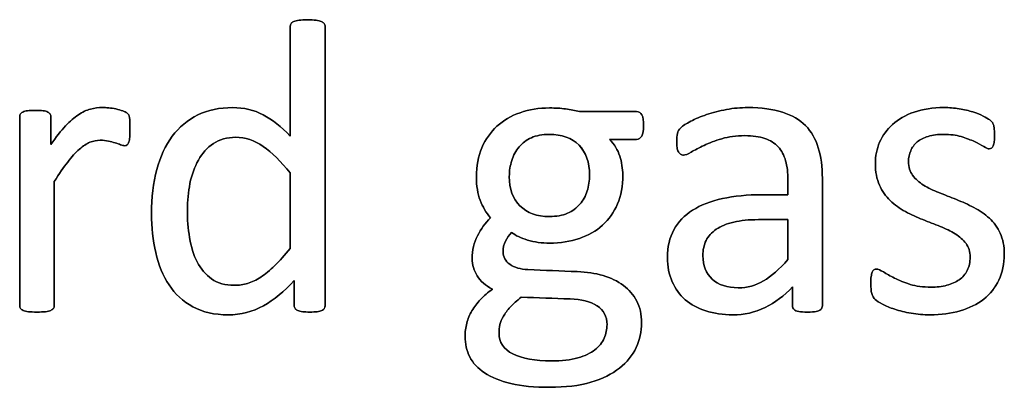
# Model space of a CAD drawing. Header units: inches. Extents: x 0 to 20790, y -12 to 14700.
# Tile 120 of 142: x 12457 to 12818, y 12873 to 13008. Entities that reach past the tile are written whole.
import ezdxf

# ---------------------------------------------------------------- set-up
doc = ezdxf.new("R2010")
doc.units = ezdxf.units.IN
doc.layers.add('1', color=7, linetype='Continuous', true_color=0xffffff)
doc.layers.add('254', color=7, linetype='Continuous', true_color=0xffffff)

msp = doc.modelspace()

# ---------------------------------------------------------------- linework, layer by layer
at = {"layer": '1', "color": 2, "linetype": 'Continuous', "lineweight": 25}
for points, knots in [([(12568.383, 12901.999), (12568.573, 12902.306), (12568.659, 12902.653), (12568.659, 12937.236), (12568.659, 12971.387), (12568.659, 13005.913), (12568.544, 13006.259), (12568.313, 13006.576), (12568.082, 13006.923), (12567.736, 13007.182), (12566.813, 13007.529), (12566.178, 13007.702), (12564.533, 13007.929), (12563.466, 13008.019), (12560.956, 13008.019), (12559.946, 13007.932), (12558.36, 13007.697), (12557.696, 13007.529), (12557.205, 13007.355), (12556.686, 13007.182), (12556.34, 13006.923), (12556.167, 13006.576), (12555.965, 13006.259), (12555.878, 13005.913), (12555.878, 12992.131), (12555.878, 12978.725), (12555.878, 12965.318), (12552.589, 12968.752), (12549.271, 12971.348), (12542.543, 12974.887), (12538.855, 12975.763), (12529.94, 12975.763), (12525.641, 12974.868), (12518.198, 12971.233), (12515.082, 12968.608), (12510.062, 12961.856), (12508.157, 12957.759), (12505.616, 12948.173), (12504.955, 12942.785), (12504.955, 12931.822), (12505.474, 12927.032), (12507.501, 12917.939), (12509.138, 12914.02), (12513.617, 12907.302), (12516.524, 12904.615), (12523.714, 12900.672), (12528.036, 12899.681), (12537.788, 12899.681), (12542.087, 12900.777), (12549.922, 12905.213), (12553.714, 12908.279), (12557.349, 12912.231), (12557.349, 12909.183), (12557.349, 12906.134), (12557.349, 12902.653), (12557.436, 12902.306), (12557.667, 12901.989), (12557.869, 12901.7), (12558.186, 12901.441), (12559.109, 12901.095), (12559.715, 12900.95), (12560.437, 12900.835), (12561.129, 12900.748), (12562.052, 12900.691), (12564.13, 12900.691), (12565.024, 12900.748), (12565.745, 12900.835), (12566.438, 12900.95), (12567.015, 12901.095), (12567.476, 12901.268), (12567.909, 12901.441), (12568.198, 12901.7), (12568.383, 12901.999)], [0, 0, 0, 0, 0.003963, 0.003963, 0.3166858, 0.3166858, 0.3201204, 0.3201204, 0.3201204, 0.3241569, 0.3241569, 0.3281934, 0.3281934, 0.3320933, 0.3320933, 0.3359046, 0.3359046, 0.3398541, 0.3398541, 0.3398541, 0.3437515, 0.3437515, 0.3437515, 0.3469479, 0.3469479, 0.4611976, 0.4611976, 0.4611976, 0.4980481, 0.4980481, 0.5352785, 0.5352785, 0.5802209, 0.5802209, 0.6251633, 0.6251633, 0.6701058, 0.6701058, 0.715116, 0.715116, 0.7531343, 0.7531343, 0.7914351, 0.7914351, 0.8293583, 0.8293583, 0.8676457, 0.8676457, 0.9028876, 0.9028876, 0.9380188, 0.9380188, 0.9380188, 0.9648678, 0.9648678, 0.9686792, 0.9686792, 0.9686792, 0.97231, 0.97231, 0.9759409, 0.9759409, 0.9759409, 0.9838227, 0.9838227, 0.9912785, 0.9912785, 0.9912785, 0.9965158, 0.9965158, 0.9965158, 1, 1, 1, 1]), ([(12496.962, 12964.915), (12497.021, 12965.694), (12497.049, 12966.646), (12497.049, 12968.954), (12497.021, 12969.877), (12496.963, 12971.262), (12496.934, 12971.81), (12496.761, 12972.503), (12496.674, 12972.82), (12496.588, 12973.051), (12496.472, 12973.282), (12496.27, 12973.512), (12495.953, 12973.772), (12495.665, 12974.032), (12495.116, 12974.291), (12494.395, 12974.551), (12493.645, 12974.811), (12492.808, 12975.042), (12490.962, 12975.445), (12490.067, 12975.59), (12489.231, 12975.647), (12488.394, 12975.734), (12487.615, 12975.763), (12485.48, 12975.763), (12484.008, 12975.59), (12482.537, 12975.186), (12481.066, 12974.811), (12479.594, 12974.118), (12478.123, 12973.108), (12476.622, 12972.127), (12475.036, 12970.743), (12471.718, 12967.251), (12469.929, 12965.001), (12468.025, 12962.231), (12468.025, 12965.588), (12468.025, 12968.944), (12468.025, 12972.733), (12467.938, 12973.08), (12467.765, 12973.339), (12467.592, 12973.628), (12467.303, 12973.887), (12466.871, 12974.118), (12466.467, 12974.349), (12465.89, 12974.493), (12464.418, 12974.663), (12463.466, 12974.695), (12461.158, 12974.695), (12460.206, 12974.666), (12458.763, 12974.493), (12458.186, 12974.349), (12457.263, 12973.887), (12456.946, 12973.628), (12456.801, 12973.339), (12456.657, 12973.08), (12456.57, 12972.733), (12456.57, 12949.229), (12456.57, 12926.157), (12456.57, 12902.653), (12456.657, 12902.306), (12456.83, 12902.047), (12457.032, 12901.758), (12457.349, 12901.499), (12458.33, 12901.095), (12458.994, 12900.95), (12459.802, 12900.835), (12460.61, 12900.748), (12461.648, 12900.691), (12464.158, 12900.691), (12465.226, 12900.748), (12466.034, 12900.835), (12466.842, 12900.95), (12467.505, 12901.095), (12468.428, 12901.499), (12468.746, 12901.758), (12468.948, 12902.047), (12469.15, 12902.306), (12469.265, 12902.653), (12469.265, 12918.261), (12469.265, 12933.437), (12469.265, 12948.613), (12471.054, 12951.441), (12472.699, 12953.836), (12474.199, 12955.769), (12475.67, 12957.73), (12477.113, 12959.288), (12479.825, 12961.654), (12481.123, 12962.491), (12483.571, 12963.54), (12484.845, 12963.76), (12487.182, 12963.76), (12488.192, 12963.674), (12490.038, 12963.27), (12490.875, 12963.039), (12491.625, 12962.808), (12492.347, 12962.578), (12493.01, 12962.347), (12493.616, 12962.116), (12494.193, 12961.885), (12494.712, 12961.77), (12495.52, 12961.77), (12495.838, 12961.885), (12496.299, 12962.347), (12496.501, 12962.693), (12496.645, 12963.126), (12496.819, 12963.559), (12496.905, 12964.164), (12496.962, 12964.915)], [0, 0, 0, 0, 0.0096538, 0.0096538, 0.0198027, 0.0198027, 0.0299516, 0.0299516, 0.0401005, 0.0401005, 0.0401005, 0.044842, 0.044842, 0.044842, 0.0534194, 0.0534194, 0.0534194, 0.0661837, 0.0661837, 0.0789479, 0.0789479, 0.0789479, 0.0900774, 0.0900774, 0.1147557, 0.1147557, 0.1147557, 0.1392825, 0.1392825, 0.1392825, 0.1706536, 0.1706536, 0.2025606, 0.2025606, 0.2025606, 0.2502413, 0.2502413, 0.2563893, 0.2563893, 0.2563893, 0.262097, 0.262097, 0.262097, 0.2706682, 0.2706682, 0.2789141, 0.2789141, 0.2875829, 0.2875829, 0.2962517, 0.2962517, 0.3049205, 0.3049205, 0.3049205, 0.3099145, 0.3099145, 0.5761504, 0.5761504, 0.5811444, 0.5811444, 0.5811444, 0.5865531, 0.5865531, 0.5919618, 0.5919618, 0.5919618, 0.6050048, 0.6050048, 0.6183512, 0.6183512, 0.6183512, 0.6267587, 0.6267587, 0.6351662, 0.6351662, 0.6351662, 0.6398573, 0.6398573, 0.804358, 0.804358, 0.804358, 0.8399579, 0.8399579, 0.8399579, 0.8660139, 0.8660139, 0.8920699, 0.8920699, 0.918651, 0.918651, 0.9410033, 0.9410033, 0.9633556, 0.9633556, 0.9633556, 0.9723555, 0.9723555, 0.9723555, 0.978966, 0.978966, 0.9855765, 0.9855765, 0.9921871, 0.9921871, 0.9921871, 1, 1, 1, 1]), ([(12684.868, 12965.265), (12685.364, 12966.069), (12685.595, 12967.367), (12685.595, 12970.916), (12685.393, 12972.185), (12684.961, 12973.051), (12684.499, 12973.887), (12683.864, 12974.32), (12676.016, 12974.32), (12669.034, 12974.32), (12662.052, 12974.32), (12660.465, 12974.724), (12658.763, 12975.042), (12655.128, 12975.503), (12653.166, 12975.619), (12647.165, 12975.619), (12643.558, 12975.042), (12636.948, 12972.742), (12634.095, 12971.089), (12629.405, 12966.747), (12627.546, 12964.136), (12626.218, 12960.991), (12624.862, 12957.875), (12624.199, 12954.326), (12624.199, 12946.998), (12624.66, 12944.112), (12626.497, 12939.348), (12627.776, 12937.217), (12629.363, 12935.313), (12627.459, 12933.351), (12625.872, 12931.158), (12624.603, 12928.677), (12623.304, 12926.224), (12622.67, 12923.426), (12622.67, 12918.059), (12623.276, 12915.953), (12625.678, 12912.063), (12627.546, 12910.443), (12630.056, 12909.144), (12628.411, 12907.875), (12626.969, 12906.576), (12625.699, 12905.278), (12624.458, 12903.951), (12623.391, 12902.595), (12621.718, 12899.71), (12621.083, 12898.209), (12620.679, 12896.623), (12620.246, 12895.007), (12620.044, 12893.391), (12620.044, 12889.006), (12620.621, 12886.553), (12622.883, 12881.972), (12624.689, 12880.033), (12629.71, 12876.744), (12632.941, 12875.445), (12640.789, 12873.541), (12645.549, 12873.08), (12656.917, 12873.08), (12661.966, 12873.685), (12670.475, 12876.232), (12673.968, 12877.927), (12679.436, 12882.301), (12681.498, 12884.822), (12684.164, 12890.559), (12684.845, 12893.593), (12684.845, 12899.796), (12684.239, 12902.451), (12681.873, 12907.009), (12680.229, 12908.942), (12676.056, 12912.072), (12673.535, 12913.27), (12667.796, 12914.951), (12664.649, 12915.434), (12655.184, 12915.752), (12649.156, 12916.049), (12640.356, 12916.414), (12638.134, 12917.05), (12634.826, 12919.429), (12633.98, 12920.887), (12633.98, 12924.234), (12634.268, 12925.59), (12634.874, 12926.773), (12635.451, 12927.956), (12636.201, 12928.994), (12637.124, 12929.917), (12638.509, 12928.792), (12640.471, 12927.869), (12645.549, 12926.369), (12648.232, 12925.994), (12655.07, 12925.994), (12658.705, 12926.571), (12665.258, 12928.812), (12668.111, 12930.437), (12672.859, 12934.721), (12674.689, 12937.303), (12677.271, 12943.443), (12677.921, 12946.998), (12677.921, 12953.403), (12677.546, 12955.74), (12676.103, 12960.183), (12674.862, 12962.231), (12673.074, 12964.078), (12676.382, 12964.078), (12679.69, 12964.078), (12683.749, 12964.078), (12684.383, 12964.482), (12684.868, 12965.265)], [0, 0, 0, 0, 0.0121239, 0.0121239, 0.0240522, 0.0240522, 0.0240522, 0.0314841, 0.0314841, 0.0914348, 0.0914348, 0.0914348, 0.1065725, 0.1065725, 0.1217101, 0.1217101, 0.1497044, 0.1497044, 0.1774817, 0.1774817, 0.205444, 0.205444, 0.205444, 0.2359314, 0.2359314, 0.2623837, 0.2623837, 0.2885587, 0.2885587, 0.2885587, 0.3121371, 0.3121371, 0.3121371, 0.3370868, 0.3370868, 0.355106, 0.355106, 0.372815, 0.372815, 0.372815, 0.3893631, 0.3893631, 0.3893631, 0.404121, 0.404121, 0.418879, 0.418879, 0.418879, 0.4330679, 0.4330679, 0.4554334, 0.4554334, 0.4780269, 0.4780269, 0.5006203, 0.5006203, 0.5232138, 0.5232138, 0.546506, 0.546506, 0.5699436, 0.5699436, 0.5932615, 0.5932615, 0.6167731, 0.6167731, 0.6392161, 0.6392161, 0.6616591, 0.6616591, 0.6843021, 0.6843021, 0.7071558, 0.7071558, 0.7473056, 0.7473056, 0.7657478, 0.7657478, 0.7844038, 0.7844038, 0.8000986, 0.8000986, 0.8000986, 0.8102039, 0.8102039, 0.8102039, 0.8272615, 0.8272615, 0.8443191, 0.8443191, 0.8685131, 0.8685131, 0.8925172, 0.8925172, 0.916683, 0.916683, 0.9405765, 0.9405765, 0.9548439, 0.9548439, 0.9691112, 0.9691112, 0.9691112, 0.9942907, 0.9942907, 1, 1, 1, 1]), ([(12750.564, 12901.621), (12750.973, 12901.931), (12751.175, 12902.393), (12751.175, 12918.569), (12751.175, 12934.139), (12751.175, 12954.009), (12750.685, 12957.759), (12748.723, 12964.222), (12747.165, 12966.934), (12745.03, 12969.127), (12742.866, 12971.291), (12740.038, 12972.964), (12733.056, 12975.215), (12728.844, 12975.763), (12721.198, 12975.763), (12718.544, 12975.532), (12713.323, 12974.546), (12710.898, 12973.945), (12706.513, 12972.445), (12704.551, 12971.637), (12701.169, 12969.86), (12699.963, 12969.069), (12699.271, 12968.377), (12698.579, 12967.713), (12698.146, 12967.021), (12697.8, 12965.52), (12697.713, 12964.511), (12697.713, 12962.462), (12697.742, 12961.77), (12697.968, 12960.471), (12698.117, 12959.952), (12698.579, 12959.144), (12698.867, 12958.827), (12699.156, 12958.625), (12699.473, 12958.423), (12699.819, 12958.308), (12700.858, 12958.308), (12701.781, 12958.683), (12704.32, 12960.183), (12705.878, 12960.991), (12709.629, 12962.78), (12711.793, 12963.616), (12716.79, 12965.069), (12719.583, 12965.463), (12725.641, 12965.463), (12728.094, 12965.117), (12732.101, 12963.723), (12733.72, 12962.722), (12736.231, 12959.982), (12737.153, 12958.279), (12737.701, 12956.23), (12738.278, 12954.182), (12738.567, 12951.816), (12738.567, 12947.363), (12738.567, 12945.565), (12738.567, 12943.766), (12735.384, 12943.766), (12732.2, 12943.766), (12723.622, 12943.766), (12718.775, 12943.305), (12710.177, 12941.4), (12706.513, 12939.987), (12700.569, 12936.178), (12698.29, 12933.784), (12695.104, 12928.049), (12694.308, 12924.666), (12694.308, 12917.425), (12694.886, 12914.453), (12697.204, 12909.236), (12698.809, 12907.009), (12702.964, 12903.432), (12705.474, 12902.047), (12708.446, 12901.123), (12711.389, 12900.171), (12714.678, 12899.681), (12722.468, 12899.681), (12726.42, 12900.575), (12733.83, 12904.194), (12737.211, 12906.692), (12740.24, 12909.923), (12740.24, 12907.615), (12740.24, 12905.307), (12740.24, 12902.393), (12740.413, 12901.931), (12740.789, 12901.614), (12741.135, 12901.297), (12741.712, 12901.066), (12743.3, 12900.782), (12744.366, 12900.691), (12747.107, 12900.691), (12748.146, 12900.777), (12749.588, 12901.066), (12750.137, 12901.297), (12750.564, 12901.621)], [0, 0, 0, 0, 0.0062907, 0.0062907, 0.1679526, 0.1679526, 0.2125868, 0.2125868, 0.257221, 0.257221, 0.257221, 0.2941122, 0.2941122, 0.3310034, 0.3310034, 0.3506219, 0.3506219, 0.3704508, 0.3704508, 0.3902798, 0.3902798, 0.4098458, 0.4098458, 0.4098458, 0.4185611, 0.4185611, 0.4272765, 0.4272765, 0.4326245, 0.4326245, 0.437747, 0.437747, 0.4428695, 0.4428695, 0.4428695, 0.4468565, 0.4468565, 0.4524383, 0.4524383, 0.4580201, 0.4580201, 0.463602, 0.463602, 0.4692612, 0.4692612, 0.474606, 0.474606, 0.48002, 0.48002, 0.4853165, 0.4853165, 0.4853165, 0.5053782, 0.5053782, 0.5189706, 0.5189706, 0.5189706, 0.5457097, 0.5457097, 0.5910288, 0.5910288, 0.6363479, 0.6363479, 0.681667, 0.681667, 0.7273363, 0.7273363, 0.766578, 0.766578, 0.8061842, 0.8061842, 0.8457904, 0.8457904, 0.8457904, 0.877393, 0.877393, 0.9135102, 0.9135102, 0.9492912, 0.9492912, 0.9492912, 0.9709919, 0.9709919, 0.9766884, 0.9766884, 0.9766884, 0.9826091, 0.9826091, 0.988325, 0.988325, 0.9941625, 0.9941625, 1, 1, 1, 1]), ([(12815.993, 12912.468), (12817.303, 12915.232), (12817.967, 12918.377), (12817.967, 12924.897), (12817.448, 12927.465), (12815.47, 12931.77), (12814.13, 12933.61), (12812.485, 12935.14), (12810.84, 12936.698), (12808.965, 12937.996), (12806.83, 12939.063), (12804.724, 12940.16), (12802.56, 12941.141), (12798.2, 12942.862), (12796.04, 12943.709), (12793.962, 12944.545), (12791.856, 12945.353), (12789.981, 12946.276), (12788.336, 12947.315), (12786.692, 12948.325), (12785.364, 12949.537), (12784.326, 12950.893), (12783.316, 12952.249), (12782.797, 12953.922), (12782.797, 12957.355), (12783.056, 12958.683), (12784.153, 12961.164), (12784.932, 12962.231), (12785.999, 12963.126), (12787.038, 12964.02), (12788.394, 12964.713), (12791.683, 12965.694), (12793.558, 12965.924), (12798.146, 12965.924), (12800.281, 12965.636), (12802.156, 12965.088), (12804.003, 12964.511), (12805.647, 12963.905), (12808.417, 12962.635), (12809.542, 12962.029), (12810.408, 12961.452), (12811.302, 12960.904), (12811.966, 12960.616), (12812.716, 12960.616), (12813.004, 12960.702), (12813.264, 12960.875), (12813.524, 12961.077), (12813.726, 12961.366), (12813.928, 12961.77), (12814.101, 12962.174), (12814.216, 12962.722), (12814.389, 12963.991), (12814.418, 12964.741), (12814.418, 12966.444), (12814.389, 12967.136), (12814.212, 12968.261), (12814.158, 12968.723), (12814.072, 12969.127), (12813.985, 12969.502), (12813.87, 12969.848), (12813.697, 12970.166), (12813.495, 12970.454), (12813.149, 12970.829), (12812.6, 12971.233), (12812.081, 12971.637), (12811.273, 12972.127), (12810.235, 12972.647), (12809.167, 12973.195), (12807.898, 12973.685), (12804.928, 12974.617), (12803.252, 12975.013), (12801.406, 12975.301), (12799.559, 12975.619), (12797.713, 12975.763), (12791.683, 12975.763), (12787.99, 12975.215), (12781.675, 12972.955), (12779.046, 12971.464), (12774.834, 12967.713), (12773.276, 12965.52), (12772.208, 12963.039), (12771.169, 12960.558), (12770.65, 12957.961), (12770.65, 12952.162), (12771.141, 12949.508), (12772.15, 12947.315), (12773.131, 12945.093), (12774.458, 12943.218), (12776.103, 12941.602), (12777.748, 12940.016), (12779.594, 12938.688), (12781.671, 12937.563), (12783.749, 12936.467), (12785.884, 12935.486), (12790.244, 12933.765), (12792.375, 12932.918), (12794.424, 12932.11), (12796.472, 12931.331), (12798.319, 12930.408), (12799.963, 12929.398), (12801.579, 12928.359), (12802.906, 12927.177), (12804.926, 12924.522), (12805.416, 12922.878), (12805.416, 12919.011), (12805.07, 12917.396), (12803.685, 12914.626), (12802.704, 12913.472), (12801.406, 12912.578), (12800.137, 12911.683), (12798.607, 12910.991), (12795.145, 12910.067), (12793.183, 12909.837), (12788.163, 12909.837), (12785.624, 12910.183), (12781.207, 12911.56), (12779.306, 12912.318), (12777.69, 12913.155), (12776.074, 12913.962), (12774.718, 12914.741), (12773.593, 12915.434), (12772.497, 12916.126), (12771.66, 12916.473), (12770.737, 12916.473), (12770.419, 12916.357), (12770.131, 12916.184), (12769.871, 12916.011), (12769.64, 12915.722), (12769.496, 12915.318), (12769.323, 12914.886), (12769.207, 12914.366), (12769.092, 12913.703), (12769.006, 12913.01), (12768.948, 12912.202), (12768.948, 12909.635), (12769.063, 12908.394), (12769.583, 12906.548), (12769.986, 12905.826), (12771.141, 12904.788), (12772.035, 12904.211), (12773.247, 12903.576), (12774.487, 12902.941), (12775.988, 12902.306), (12777.748, 12901.729), (12779.536, 12901.123), (12781.527, 12900.662), (12783.749, 12900.258), (12785.999, 12899.883), (12788.336, 12899.681), (12794.799, 12899.681), (12798.463, 12900.171), (12805.13, 12902.125), (12808.013, 12903.547), (12812.82, 12907.369), (12814.678, 12909.692), (12815.993, 12912.468)], [0, 0, 0, 0, 0.0265971, 0.0265971, 0.0488695, 0.0488695, 0.071505, 0.071505, 0.071505, 0.0916763, 0.0916763, 0.0916763, 0.1124207, 0.1124207, 0.1329291, 0.1329291, 0.1329291, 0.1513232, 0.1513232, 0.1513232, 0.1671509, 0.1671509, 0.1671509, 0.1827935, 0.1827935, 0.1941287, 0.1941287, 0.2054639, 0.2054639, 0.2054639, 0.2187849, 0.2187849, 0.232106, 0.232106, 0.2470255, 0.2470255, 0.2470255, 0.2617411, 0.2617411, 0.2764567, 0.2764567, 0.2764567, 0.2827861, 0.2827861, 0.2867419, 0.2867419, 0.2867419, 0.2899769, 0.2899769, 0.2899769, 0.2946866, 0.2946866, 0.2993962, 0.2993962, 0.3039489, 0.3039489, 0.3087355, 0.3087355, 0.3087355, 0.3118991, 0.3118991, 0.3118991, 0.3162873, 0.3162873, 0.3162873, 0.3241694, 0.3241694, 0.3241694, 0.3358727, 0.3358727, 0.3477852, 0.3477852, 0.3477852, 0.3635516, 0.3635516, 0.3992722, 0.3992722, 0.4352836, 0.4352836, 0.4712949, 0.4712949, 0.4712949, 0.4954133, 0.4954133, 0.5223243, 0.5223243, 0.5223243, 0.5434303, 0.5434303, 0.5434303, 0.5642681, 0.5642681, 0.5642681, 0.5855645, 0.5855645, 0.6066186, 0.6066186, 0.6066186, 0.6252846, 0.6252846, 0.6252846, 0.6414191, 0.6414191, 0.6575536, 0.6575536, 0.6732136, 0.6732136, 0.6888736, 0.6888736, 0.6888736, 0.7040281, 0.7040281, 0.7191826, 0.7191826, 0.7391866, 0.7391866, 0.7589539, 0.7589539, 0.7589539, 0.7730817, 0.7730817, 0.7730817, 0.7812698, 0.7812698, 0.7868722, 0.7868722, 0.7868722, 0.7901715, 0.7901715, 0.7901715, 0.7952132, 0.7952132, 0.7952132, 0.802729, 0.802729, 0.8148868, 0.8148868, 0.8270447, 0.8270447, 0.8392026, 0.8392026, 0.8392026, 0.8540559, 0.8540559, 0.8540559, 0.8729189, 0.8729189, 0.8729189, 0.8944875, 0.8944875, 0.9297587, 0.9297587, 0.9647499, 0.9647499, 1, 1, 1, 1]), ([(12545.917, 12961.5), (12549.127, 12959.26), (12552.445, 12956.028), (12555.878, 12951.787), (12555.878, 12942.554), (12555.878, 12933.322), (12555.878, 12924.089), (12553.887, 12921.55), (12551.983, 12919.444), (12548.391, 12916.026), (12546.674, 12914.597), (12543.385, 12912.462), (12541.798, 12911.683), (12538.656, 12910.752), (12537.038, 12910.529), (12532.018, 12910.529), (12529.248, 12911.308), (12524.837, 12914.458), (12523.074, 12916.53), (12520.38, 12921.689), (12519.467, 12924.666), (12518.375, 12931.332), (12518.111, 12934.736), (12518.111, 12941.516), (12518.428, 12944.747), (12519.699, 12951.1), (12520.737, 12953.951), (12523.564, 12958.971), (12525.382, 12960.991), (12529.907, 12964.084), (12532.652, 12964.857), (12539.375, 12964.857), (12542.722, 12963.732), (12545.917, 12961.5)], [0, 0, 0, 0, 0.0630947, 0.0630947, 0.0630947, 0.1882959, 0.1882959, 0.1882959, 0.2268431, 0.2268431, 0.2657022, 0.2657022, 0.3045613, 0.3045613, 0.3440824, 0.3440824, 0.421115, 0.421115, 0.4970123, 0.4970123, 0.5719016, 0.5719016, 0.6461622, 0.6461622, 0.7161268, 0.7161268, 0.7862164, 0.7862164, 0.8563059, 0.8563059, 0.9253778, 0.9253778, 1, 1, 1, 1]), ([(12661.865, 12961.957), (12664.447, 12959.317), (12665.745, 12955.653), (12665.745, 12948.931), (12665.457, 12946.998), (12664.88, 12945.151), (12664.274, 12943.305), (12663.379, 12941.689), (12662.168, 12940.275), (12660.985, 12938.861), (12659.456, 12937.765), (12657.609, 12936.957), (12655.763, 12936.178), (12653.57, 12935.774), (12646.386, 12935.774), (12642.75, 12937.073), (12640.183, 12939.698), (12637.586, 12942.295), (12636.288, 12945.901), (12636.288, 12952.508), (12636.576, 12954.47), (12637.182, 12956.346), (12637.759, 12958.221), (12638.654, 12959.866), (12641.077, 12962.751), (12642.577, 12963.876), (12644.395, 12964.684), (12646.213, 12965.52), (12648.377, 12965.924), (12655.589, 12965.924), (12659.283, 12964.597), (12661.865, 12961.957)], [0, 0, 0, 0, 0.1304447, 0.1304447, 0.1853269, 0.1853269, 0.1853269, 0.2435691, 0.2435691, 0.2435691, 0.3025733, 0.3025733, 0.3025733, 0.3720525, 0.3720525, 0.5014275, 0.5014275, 0.5014275, 0.6248572, 0.6248572, 0.6803225, 0.6803225, 0.6803225, 0.7393206, 0.7393206, 0.7983187, 0.7983187, 0.7983187, 0.8668903, 0.8668903, 1, 1, 1, 1]), ([(12727.719, 12934.62), (12731.335, 12934.62), (12734.951, 12934.62), (12738.567, 12934.62), (12738.567, 12929.725), (12738.567, 12924.83), (12738.567, 12919.935), (12735.422, 12916.444), (12732.45, 12913.847), (12726.75, 12910.45), (12723.651, 12909.606), (12716.207, 12909.606), (12713.033, 12910.673), (12708.475, 12914.943), (12707.321, 12917.8), (12707.321, 12923.484), (12707.725, 12925.359), (12708.504, 12926.975), (12709.311, 12928.561), (12710.552, 12929.946), (12713.937, 12932.241), (12716.063, 12933.149), (12718.63, 12933.726), (12721.198, 12934.332), (12724.228, 12934.62), (12727.719, 12934.62)], [0, 0, 0, 0, 0.0969812, 0.0969812, 0.0969812, 0.228267, 0.228267, 0.228267, 0.334882, 0.334882, 0.4410263, 0.4410263, 0.5730145, 0.5730145, 0.7050027, 0.7050027, 0.7827055, 0.7827055, 0.7827055, 0.8432978, 0.8432978, 0.9031884, 0.9031884, 0.9031884, 1, 1, 1, 1]), ([(12668.482, 12902.963), (12670.91, 12901.354), (12672.15, 12899.046), (12672.15, 12894.314), (12671.804, 12892.67), (12670.409, 12889.472), (12669.265, 12888.082), (12666.092, 12885.601), (12663.985, 12884.62), (12661.418, 12883.87), (12658.821, 12883.149), (12655.589, 12882.774), (12645.693, 12882.774), (12640.991, 12883.61), (12634.216, 12887.055), (12632.508, 12889.583), (12632.508, 12893.997), (12632.624, 12895.036), (12633.079, 12897.086), (12633.518, 12898.123), (12634.124, 12899.19), (12634.759, 12900.229), (12635.595, 12901.354), (12637.673, 12903.662), (12639.029, 12904.874), (12640.673, 12906.144), (12646.645, 12905.942), (12652.618, 12905.74), (12662.744, 12905.397), (12666.034, 12904.586), (12668.482, 12902.963)], [0, 0, 0, 0, 0.0772164, 0.0772164, 0.1229465, 0.1229465, 0.1693761, 0.1693761, 0.2158056, 0.2158056, 0.2158056, 0.2974508, 0.2974508, 0.4263641, 0.4263641, 0.5539687, 0.5539687, 0.5946702, 0.5946702, 0.634295, 0.634295, 0.634295, 0.6741618, 0.6741618, 0.7140285, 0.7140285, 0.7140285, 0.8826912, 0.8826912, 1, 1, 1, 1])]:
    msp.add_open_spline(points, degree=3, knots=knots, dxfattribs=at)
at = {"layer": '254', "color": 2, "linetype": 'Continuous', "lineweight": 25}
for points in [[(12557.205, 13007.355), (12556.686, 13007.182), (12556.34, 13006.923), (12556.167, 13006.576)], [(12482.537, 12975.186), (12481.066, 12974.811), (12479.594, 12974.118), (12478.123, 12973.108)], [(12495.953, 12973.772), (12495.665, 12974.032), (12495.116, 12974.291), (12494.395, 12974.551)], [(12467.765, 12973.339), (12467.592, 12973.628), (12467.303, 12973.887), (12466.871, 12974.118)], [(12496.588, 12973.051), (12496.472, 12973.282), (12496.27, 12973.512), (12495.953, 12973.772)], [(12812.6, 12971.233), (12812.081, 12971.637), (12811.273, 12972.127), (12810.235, 12972.647)], [(12813.697, 12970.166), (12813.495, 12970.454), (12813.149, 12970.829), (12812.6, 12971.233)], [(12814.072, 12969.127), (12813.985, 12969.502), (12813.87, 12969.848), (12813.697, 12970.166)], [(12496.645, 12963.126), (12496.819, 12963.559), (12496.905, 12964.164), (12496.963, 12964.915)], [(12491.625, 12962.808), (12492.347, 12962.578), (12493.01, 12962.347), (12493.616, 12962.116)], [(12545.924, 12961.51), (12549.127, 12959.26), (12552.445, 12956.028), (12555.878, 12951.787)], [(12813.264, 12960.875), (12813.524, 12961.077), (12813.726, 12961.366), (12813.928, 12961.77)], [(12469.265, 12948.613), (12471.054, 12951.441), (12472.699, 12953.836), (12474.199, 12955.769)], [(12555.878, 12951.787), (12555.878, 12942.554), (12555.878, 12933.322), (12555.878, 12924.089)], [(12788.336, 12947.315), (12786.692, 12948.325), (12785.364, 12949.537), (12784.326, 12950.893)], [(12772.15, 12947.315), (12773.131, 12945.093), (12774.458, 12943.218), (12776.103, 12941.602)], [(12793.962, 12944.545), (12791.856, 12945.353), (12789.981, 12946.276), (12788.336, 12947.315)], [(12664.88, 12945.151), (12664.274, 12943.305), (12663.379, 12941.689), (12662.168, 12940.275)], [(12662.168, 12940.275), (12660.985, 12938.861), (12659.456, 12937.765), (12657.609, 12936.957)], [(12776.103, 12941.602), (12777.748, 12940.016), (12779.594, 12938.688), (12781.671, 12937.563)], [(12812.485, 12935.14), (12810.84, 12936.698), (12808.965, 12937.996), (12806.83, 12939.063)], [(12629.363, 12935.313), (12627.459, 12933.351), (12625.872, 12931.158), (12624.603, 12928.677)], [(12718.63, 12933.726), (12721.198, 12934.332), (12724.228, 12934.62), (12727.719, 12934.62)], [(12727.719, 12934.62), (12731.335, 12934.62), (12734.951, 12934.62), (12738.567, 12934.62)], [(12738.567, 12934.62), (12738.567, 12929.725), (12738.567, 12924.83), (12738.567, 12919.935)], [(12794.424, 12932.11), (12796.472, 12931.331), (12798.319, 12930.408), (12799.963, 12929.398)], [(12634.874, 12926.773), (12635.451, 12927.956), (12636.201, 12928.994), (12637.124, 12929.917)], [(12769.496, 12915.318), (12769.323, 12914.886), (12769.207, 12914.366), (12769.092, 12913.703)], [(12770.131, 12916.184), (12769.871, 12916.011), (12769.64, 12915.722), (12769.496, 12915.318)], [(12777.69, 12913.155), (12776.074, 12913.962), (12774.718, 12914.741), (12773.593, 12915.434)], [(12630.056, 12909.144), (12628.411, 12907.875), (12626.969, 12906.576), (12625.699, 12905.278)], [(12567.476, 12901.268), (12567.909, 12901.441), (12568.198, 12901.7), (12568.4, 12901.989)], [(12773.247, 12903.576), (12774.487, 12902.941), (12775.988, 12902.306), (12777.748, 12901.729)], [(12565.745, 12900.835), (12566.438, 12900.95), (12567.015, 12901.095), (12567.476, 12901.268)], [(12777.748, 12901.729), (12779.536, 12901.123), (12781.527, 12900.662), (12783.749, 12900.258)]]:
    msp.add_open_spline(points, degree=3, dxfattribs=at)
for points, knots in [([(12568.313, 13006.576), (12568.082, 13006.923), (12567.736, 13007.182), (12566.813, 13007.529), (12566.178, 13007.702), (12564.533, 13007.929), (12563.466, 13008.019), (12560.956, 13008.019), (12559.946, 13007.932), (12558.36, 13007.697), (12557.696, 13007.529), (12557.205, 13007.355)], [0, 0, 0, 0, 0.2045478, 0.2045478, 0.4090956, 0.4090956, 0.606724, 0.606724, 0.7998609, 0.7998609, 1, 1, 1, 1]), ([(12556.167, 13006.576), (12555.965, 13006.259), (12555.878, 13005.913), (12555.878, 12992.131), (12555.878, 12978.725), (12555.878, 12965.318)], [0, 0, 0, 0, 0.0272156, 0.0272156, 1, 1, 1, 1]), ([(12568.4, 12901.989), (12568.573, 12902.306), (12568.659, 12902.653), (12568.659, 12937.236), (12568.659, 12971.387), (12568.659, 13005.913), (12568.544, 13006.259), (12568.313, 13006.576)], [0, 0, 0, 0, 0.0123796, 0.0123796, 0.989271, 0.989271, 1, 1, 1, 1]), ([(12466.871, 12974.118), (12466.467, 12974.349), (12465.89, 12974.493), (12464.418, 12974.663), (12463.466, 12974.695), (12461.158, 12974.695), (12460.206, 12974.666), (12458.763, 12974.493), (12458.186, 12974.349), (12457.263, 12973.887), (12456.946, 12973.628), (12456.801, 12973.339)], [0, 0, 0, 0, 0.2001512, 0.2001512, 0.3927074, 0.3927074, 0.5951383, 0.5951383, 0.7975691, 0.7975691, 1, 1, 1, 1]), ([(12489.231, 12975.647), (12488.394, 12975.734), (12487.615, 12975.763), (12485.48, 12975.763), (12484.008, 12975.59), (12482.537, 12975.186)], [0, 0, 0, 0, 0.3108108, 0.3108108, 1, 1, 1, 1]), ([(12494.395, 12974.551), (12493.645, 12974.811), (12492.808, 12975.042), (12490.962, 12975.445), (12490.067, 12975.59), (12489.231, 12975.647)], [0, 0, 0, 0, 0.5, 0.5, 1, 1, 1, 1]), ([(12555.878, 12965.318), (12552.589, 12968.752), (12549.271, 12971.348), (12542.543, 12974.887), (12538.855, 12975.763), (12529.94, 12975.763), (12525.641, 12974.868), (12518.198, 12971.233), (12515.082, 12968.608), (12510.062, 12961.856), (12508.157, 12957.759), (12505.616, 12948.173), (12504.955, 12942.785), (12504.955, 12931.822), (12505.474, 12927.032), (12507.501, 12917.939), (12509.138, 12914.02), (12513.617, 12907.302), (12516.524, 12904.615), (12523.714, 12900.672), (12528.036, 12899.681), (12537.788, 12899.681), (12542.087, 12900.777), (12549.922, 12905.213), (12553.714, 12908.279), (12557.349, 12912.231)], [0, 0, 0, 0, 0.0772837, 0.0772837, 0.1553641, 0.1553641, 0.2496184, 0.2496184, 0.3438726, 0.3438726, 0.4381268, 0.4381268, 0.5325232, 0.5325232, 0.612256, 0.612256, 0.6925814, 0.6925814, 0.7721148, 0.7721148, 0.852412, 0.852412, 0.9263219, 0.9263219, 1, 1, 1, 1]), ([(12662.052, 12974.32), (12660.465, 12974.724), (12658.763, 12975.042), (12655.128, 12975.503), (12653.166, 12975.619), (12647.165, 12975.619), (12643.558, 12975.042), (12636.948, 12972.742), (12634.095, 12971.089), (12629.405, 12966.747), (12627.546, 12964.136), (12626.218, 12960.991)], [0, 0, 0, 0, 0.1327757, 0.1327757, 0.2655514, 0.2655514, 0.5110954, 0.5110954, 0.7547357, 0.7547357, 1, 1, 1, 1]), ([(12684.961, 12973.051), (12684.499, 12973.887), (12683.864, 12974.32), (12676.016, 12974.32), (12669.034, 12974.32), (12662.052, 12974.32)], [0, 0, 0, 0, 0.1102941, 0.1102941, 1, 1, 1, 1]), ([(12745.03, 12969.127), (12742.866, 12971.291), (12740.038, 12972.964), (12733.056, 12975.215), (12728.844, 12975.763), (12721.198, 12975.763), (12718.544, 12975.532), (12713.323, 12974.546), (12710.898, 12973.945), (12706.513, 12972.445), (12704.551, 12971.637), (12701.169, 12969.86), (12699.963, 12969.069), (12699.271, 12968.377)], [0, 0, 0, 0, 0.2417117, 0.2417117, 0.4834233, 0.4834233, 0.6119636, 0.6119636, 0.7418832, 0.7418832, 0.8718028, 0.8718028, 1, 1, 1, 1]), ([(12801.406, 12975.301), (12799.559, 12975.619), (12797.713, 12975.763), (12791.683, 12975.763), (12787.99, 12975.215), (12781.675, 12972.955), (12779.046, 12971.464), (12774.834, 12967.713), (12773.276, 12965.52), (12772.208, 12963.039)], [0, 0, 0, 0, 0.1276528, 0.1276528, 0.4168663, 0.4168663, 0.7084331, 0.7084331, 1, 1, 1, 1]), ([(12810.235, 12972.647), (12809.167, 12973.195), (12807.898, 12973.685), (12804.928, 12974.617), (12803.252, 12975.013), (12801.406, 12975.301)], [0, 0, 0, 0, 0.495573, 0.495573, 1, 1, 1, 1]), ([(12456.801, 12973.339), (12456.657, 12973.08), (12456.57, 12972.733), (12456.57, 12949.229), (12456.57, 12926.157), (12456.57, 12902.653), (12456.657, 12902.306), (12456.83, 12902.047)], [0, 0, 0, 0, 0.0180796, 0.0180796, 0.9819204, 0.9819204, 1, 1, 1, 1]), ([(12468.025, 12962.231), (12468.025, 12965.588), (12468.025, 12968.944), (12468.025, 12972.733), (12467.938, 12973.08), (12467.765, 12973.339)], [0, 0, 0, 0, 0.8857868, 0.8857868, 1, 1, 1, 1]), ([(12478.123, 12973.108), (12476.622, 12972.127), (12475.036, 12970.743), (12471.718, 12967.251), (12469.929, 12965.001), (12468.025, 12962.231)], [0, 0, 0, 0, 0.4957654, 0.4957654, 1, 1, 1, 1]), ([(12496.963, 12964.915), (12497.021, 12965.694), (12497.049, 12966.646), (12497.049, 12968.954), (12497.021, 12969.877), (12496.963, 12971.262), (12496.934, 12971.81), (12496.761, 12972.503), (12496.674, 12972.82), (12496.588, 12973.051)], [0, 0, 0, 0, 0.2407407, 0.2407407, 0.4938272, 0.4938272, 0.7469136, 0.7469136, 1, 1, 1, 1]), ([(12684.874, 12965.261), (12685.364, 12966.069), (12685.595, 12967.367), (12685.595, 12970.916), (12685.393, 12972.185), (12684.961, 12973.051)], [0, 0, 0, 0, 0.504065, 0.504065, 1, 1, 1, 1]), ([(12699.271, 12968.377), (12698.579, 12967.713), (12698.146, 12967.021), (12697.8, 12965.52), (12697.713, 12964.511), (12697.713, 12962.462), (12697.742, 12961.77), (12697.968, 12960.471), (12698.117, 12959.952), (12698.579, 12959.144), (12698.867, 12958.827), (12699.156, 12958.625)], [0, 0, 0, 0, 0.2639114, 0.2639114, 0.5278228, 0.5278228, 0.6897684, 0.6897684, 0.8448842, 0.8448842, 1, 1, 1, 1]), ([(12750.569, 12901.614), (12750.973, 12901.931), (12751.175, 12902.393), (12751.175, 12918.569), (12751.175, 12934.139), (12751.175, 12954.009), (12750.685, 12957.759), (12748.723, 12964.222), (12747.165, 12966.934), (12745.03, 12969.127)], [0, 0, 0, 0, 0.0244565, 0.0244565, 0.6529503, 0.6529503, 0.8264752, 0.8264752, 1, 1, 1, 1]), ([(12813.928, 12961.77), (12814.101, 12962.174), (12814.216, 12962.722), (12814.389, 12963.991), (12814.418, 12964.741), (12814.418, 12966.444), (12814.389, 12967.136), (12814.212, 12968.261), (12814.158, 12968.723), (12814.072, 12969.127)], [0, 0, 0, 0, 0.2510668, 0.2510668, 0.5021337, 0.5021337, 0.7448316, 0.7448316, 1, 1, 1, 1]), ([(12474.199, 12955.769), (12475.67, 12957.73), (12477.113, 12959.288), (12479.825, 12961.654), (12481.123, 12962.491), (12483.571, 12963.54), (12484.845, 12963.76), (12487.182, 12963.76), (12488.192, 12963.674), (12490.038, 12963.27), (12490.875, 12963.039), (12491.625, 12962.808)], [0, 0, 0, 0, 0.2111549, 0.2111549, 0.4223097, 0.4223097, 0.6377197, 0.6377197, 0.8188598, 0.8188598, 1, 1, 1, 1]), ([(12555.878, 12924.089), (12553.887, 12921.55), (12551.983, 12919.444), (12548.391, 12916.026), (12546.674, 12914.597), (12543.385, 12912.462), (12541.798, 12911.683), (12538.656, 12910.752), (12537.038, 12910.529), (12532.018, 12910.529), (12529.248, 12911.308), (12524.837, 12914.458), (12523.074, 12916.53), (12520.38, 12921.689), (12519.467, 12924.666), (12518.375, 12931.332), (12518.111, 12934.736), (12518.111, 12941.516), (12518.428, 12944.747), (12519.699, 12951.1), (12520.737, 12953.951), (12523.564, 12958.971), (12525.382, 12960.991), (12529.907, 12964.084), (12532.652, 12964.857), (12539.375, 12964.857), (12542.722, 12963.732), (12545.924, 12961.51)], [0, 0, 0, 0, 0.0474893, 0.0474893, 0.0953627, 0.0953627, 0.1432362, 0.1432362, 0.1919252, 0.1919252, 0.2868276, 0.2868276, 0.3803312, 0.3803312, 0.472593, 0.472593, 0.5640804, 0.5640804, 0.650275, 0.650275, 0.7366237, 0.7366237, 0.8229724, 0.8229724, 0.9080672, 0.9080672, 1, 1, 1, 1]), ([(12637.124, 12929.917), (12638.509, 12928.792), (12640.471, 12927.869), (12645.549, 12926.369), (12648.232, 12925.994), (12655.07, 12925.994), (12658.705, 12926.571), (12665.258, 12928.812), (12668.111, 12930.437), (12672.859, 12934.721), (12674.689, 12937.303), (12677.271, 12943.443), (12677.921, 12946.998), (12677.921, 12953.403), (12677.546, 12955.74), (12676.103, 12960.183), (12674.862, 12962.231), (12673.074, 12964.078)], [0, 0, 0, 0, 0.1073432, 0.1073432, 0.2146864, 0.2146864, 0.3669386, 0.3669386, 0.5179956, 0.5179956, 0.6700708, 0.6700708, 0.820432, 0.820432, 0.910216, 0.910216, 1, 1, 1, 1]), ([(12637.182, 12956.346), (12637.759, 12958.221), (12638.654, 12959.866), (12641.077, 12962.751), (12642.577, 12963.876), (12644.395, 12964.684)], [0, 0, 0, 0, 0.5, 0.5, 1, 1, 1, 1]), ([(12644.395, 12964.684), (12646.213, 12965.52), (12648.377, 12965.924), (12655.589, 12965.924), (12659.283, 12964.597), (12661.879, 12961.972)], [0, 0, 0, 0, 0.34, 0.34, 1, 1, 1, 1]), ([(12673.074, 12964.078), (12676.382, 12964.078), (12679.69, 12964.078), (12683.749, 12964.078), (12684.383, 12964.482), (12684.874, 12965.261)], [0, 0, 0, 0, 0.8151659, 0.8151659, 1, 1, 1, 1]), ([(12699.156, 12958.625), (12699.473, 12958.423), (12699.819, 12958.308), (12700.858, 12958.308), (12701.781, 12958.683), (12704.32, 12960.183), (12705.878, 12960.991), (12709.629, 12962.78), (12711.793, 12963.616), (12716.79, 12965.069), (12719.583, 12965.463), (12725.641, 12965.463), (12728.094, 12965.117), (12732.101, 12963.723), (12733.72, 12962.722), (12736.231, 12959.982), (12737.153, 12958.279), (12737.701, 12956.23)], [0, 0, 0, 0, 0.0939292, 0.0939292, 0.2254301, 0.2254301, 0.3569311, 0.3569311, 0.488432, 0.488432, 0.6217564, 0.6217564, 0.747674, 0.747674, 0.8752207, 0.8752207, 1, 1, 1, 1]), ([(12785.999, 12963.126), (12787.038, 12964.02), (12788.394, 12964.713), (12791.683, 12965.694), (12793.558, 12965.924), (12798.146, 12965.924), (12800.281, 12965.636), (12802.156, 12965.088)], [0, 0, 0, 0, 0.3205128, 0.3205128, 0.6410256, 0.6410256, 1, 1, 1, 1]), ([(12802.156, 12965.088), (12804.003, 12964.511), (12805.647, 12963.905), (12808.417, 12962.635), (12809.542, 12962.029), (12810.408, 12961.452)], [0, 0, 0, 0, 0.5, 0.5, 1, 1, 1, 1]), ([(12493.616, 12962.116), (12494.193, 12961.885), (12494.712, 12961.77), (12495.52, 12961.77), (12495.838, 12961.885), (12496.299, 12962.347), (12496.501, 12962.693), (12496.645, 12963.126)], [0, 0, 0, 0, 0.3333333, 0.3333333, 0.6666667, 0.6666667, 1, 1, 1, 1]), ([(12626.218, 12960.991), (12624.862, 12957.875), (12624.199, 12954.326), (12624.199, 12946.998), (12624.66, 12944.112), (12626.497, 12939.348), (12627.776, 12937.217), (12629.363, 12935.313)], [0, 0, 0, 0, 0.3668109, 0.3668109, 0.6850733, 0.6850733, 1, 1, 1, 1]), ([(12661.879, 12961.972), (12664.447, 12959.317), (12665.745, 12955.653), (12665.745, 12948.931), (12665.457, 12946.998), (12664.88, 12945.151)], [0, 0, 0, 0, 0.7038627, 0.7038627, 1, 1, 1, 1]), ([(12772.208, 12963.039), (12771.169, 12960.558), (12770.65, 12957.961), (12770.65, 12952.162), (12771.141, 12949.508), (12772.15, 12947.315)], [0, 0, 0, 0, 0.4726368, 0.4726368, 1, 1, 1, 1]), ([(12784.326, 12950.893), (12783.316, 12952.249), (12782.797, 12953.922), (12782.797, 12957.355), (12783.056, 12958.683), (12784.153, 12961.164), (12784.932, 12962.231), (12785.999, 12963.126)], [0, 0, 0, 0, 0.408284, 0.408284, 0.704142, 0.704142, 1, 1, 1, 1]), ([(12810.408, 12961.452), (12811.302, 12960.904), (12811.966, 12960.616), (12812.716, 12960.616), (12813.004, 12960.702), (12813.264, 12960.875)], [0, 0, 0, 0, 0.6153846, 0.6153846, 1, 1, 1, 1]), ([(12640.183, 12939.698), (12637.586, 12942.295), (12636.288, 12945.901), (12636.288, 12952.508), (12636.576, 12954.47), (12637.182, 12956.346)], [0, 0, 0, 0, 0.6899563, 0.6899563, 1, 1, 1, 1]), ([(12737.701, 12956.23), (12738.278, 12954.182), (12738.567, 12951.816), (12738.567, 12947.363), (12738.567, 12945.565), (12738.567, 12943.766)], [0, 0, 0, 0, 0.5961123, 0.5961123, 1, 1, 1, 1]), ([(12468.948, 12902.047), (12469.15, 12902.306), (12469.265, 12902.653), (12469.265, 12918.261), (12469.265, 12933.437), (12469.265, 12948.613)], [0, 0, 0, 0, 0.0277264, 0.0277264, 1, 1, 1, 1]), ([(12738.567, 12943.766), (12735.384, 12943.766), (12732.2, 12943.766), (12723.622, 12943.766), (12718.775, 12943.305), (12710.177, 12941.4), (12706.513, 12939.987), (12700.569, 12936.178), (12698.29, 12933.784), (12695.104, 12928.049), (12694.308, 12924.666), (12694.308, 12917.425), (12694.886, 12914.453), (12697.204, 12909.236), (12698.809, 12907.009), (12702.964, 12903.432), (12705.474, 12902.047), (12708.446, 12901.123)], [0, 0, 0, 0, 0.0818159, 0.0818159, 0.2204828, 0.2204828, 0.3591497, 0.3591497, 0.4978166, 0.4978166, 0.6375551, 0.6375551, 0.7576267, 0.7576267, 0.8788133, 0.8788133, 1, 1, 1, 1]), ([(12806.83, 12939.063), (12804.724, 12940.16), (12802.56, 12941.141), (12798.2, 12942.862), (12796.04, 12943.709), (12793.962, 12944.545)], [0, 0, 0, 0, 0.5028597, 0.5028597, 1, 1, 1, 1]), ([(12657.609, 12936.957), (12655.763, 12936.178), (12653.57, 12935.774), (12646.386, 12935.774), (12642.75, 12937.073), (12640.183, 12939.698)], [0, 0, 0, 0, 0.3493976, 0.3493976, 1, 1, 1, 1]), ([(12781.671, 12937.563), (12783.749, 12936.467), (12785.884, 12935.486), (12790.244, 12933.765), (12792.375, 12932.918), (12794.424, 12932.11)], [0, 0, 0, 0, 0.5028597, 0.5028597, 1, 1, 1, 1]), ([(12816.005, 12912.462), (12817.303, 12915.232), (12817.967, 12918.377), (12817.967, 12924.897), (12817.448, 12927.465), (12815.47, 12931.77), (12814.13, 12933.61), (12812.485, 12935.14)], [0, 0, 0, 0, 0.3719617, 0.3719617, 0.6834419, 0.6834419, 1, 1, 1, 1]), ([(12708.504, 12926.975), (12709.311, 12928.561), (12710.552, 12929.946), (12713.937, 12932.241), (12716.063, 12933.149), (12718.63, 12933.726)], [0, 0, 0, 0, 0.502912, 0.502912, 1, 1, 1, 1]), ([(12624.603, 12928.677), (12623.304, 12926.224), (12622.67, 12923.426), (12622.67, 12918.059), (12623.276, 12915.953), (12625.678, 12912.063), (12627.546, 12910.443), (12630.056, 12909.144)], [0, 0, 0, 0, 0.4111818, 0.4111818, 0.7081465, 0.7081465, 1, 1, 1, 1]), ([(12799.963, 12929.398), (12801.579, 12928.359), (12802.906, 12927.177), (12804.926, 12924.522), (12805.416, 12922.878), (12805.416, 12919.011), (12805.07, 12917.396), (12803.685, 12914.626), (12802.704, 12913.472), (12801.406, 12912.578)], [0, 0, 0, 0, 0.2537313, 0.2537313, 0.5074627, 0.5074627, 0.7537313, 0.7537313, 1, 1, 1, 1]), ([(12620.679, 12896.623), (12620.246, 12895.007), (12620.044, 12893.391), (12620.044, 12889.006), (12620.621, 12886.553), (12622.883, 12881.972), (12624.689, 12880.033), (12629.71, 12876.744), (12632.941, 12875.445), (12640.789, 12873.541), (12645.549, 12873.08), (12656.917, 12873.08), (12661.966, 12873.685), (12670.475, 12876.232), (12673.968, 12877.927), (12679.436, 12882.301), (12681.498, 12884.822), (12684.164, 12890.559), (12684.845, 12893.593), (12684.845, 12899.796), (12684.239, 12902.451), (12681.873, 12907.009), (12680.229, 12908.942), (12676.056, 12912.072), (12673.535, 12913.27), (12667.796, 12914.951), (12664.649, 12915.434), (12655.184, 12915.752), (12649.156, 12916.049), (12640.356, 12916.414), (12638.134, 12917.05), (12634.826, 12919.429), (12633.98, 12920.887), (12633.98, 12924.234), (12634.268, 12925.59), (12634.874, 12926.773)], [0, 0, 0, 0, 0.0372197, 0.0372197, 0.0958881, 0.0958881, 0.1551543, 0.1551543, 0.2144206, 0.2144206, 0.2736868, 0.2736868, 0.334786, 0.334786, 0.3962668, 0.3962668, 0.4574331, 0.4574331, 0.5191081, 0.5191081, 0.5779796, 0.5779796, 0.6368511, 0.6368511, 0.6962473, 0.6962473, 0.7561962, 0.7561962, 0.8615156, 0.8615156, 0.9098924, 0.9098924, 0.9588301, 0.9588301, 1, 1, 1, 1]), ([(12738.567, 12919.935), (12735.422, 12916.444), (12732.45, 12913.847), (12726.75, 12910.45), (12723.651, 12909.606), (12716.207, 12909.606), (12713.033, 12910.673), (12708.475, 12914.943), (12707.321, 12917.8), (12707.321, 12923.484), (12707.725, 12925.359), (12708.504, 12926.975)], [0, 0, 0, 0, 0.1922936, 0.1922936, 0.3837384, 0.3837384, 0.6217958, 0.6217958, 0.8598533, 0.8598533, 1, 1, 1, 1]), ([(12773.593, 12915.434), (12772.497, 12916.126), (12771.66, 12916.473), (12770.737, 12916.473), (12770.419, 12916.357), (12770.131, 12916.184)], [0, 0, 0, 0, 0.59375, 0.59375, 1, 1, 1, 1]), ([(12769.092, 12913.703), (12769.006, 12913.01), (12768.948, 12912.202), (12768.948, 12909.635), (12769.063, 12908.394), (12769.583, 12906.548), (12769.986, 12905.826), (12771.141, 12904.788), (12772.035, 12904.211), (12773.247, 12903.576)], [0, 0, 0, 0, 0.1708543, 0.1708543, 0.4472362, 0.4472362, 0.7236181, 0.7236181, 1, 1, 1, 1]), ([(12801.406, 12912.578), (12800.137, 12911.683), (12798.607, 12910.991), (12795.145, 12910.067), (12793.183, 12909.837), (12788.163, 12909.837), (12785.624, 12910.183), (12781.207, 12911.56), (12779.306, 12912.318), (12777.69, 12913.155)], [0, 0, 0, 0, 0.216245, 0.216245, 0.43249, 0.43249, 0.7179334, 0.7179334, 1, 1, 1, 1]), ([(12557.349, 12912.231), (12557.349, 12909.183), (12557.349, 12906.134), (12557.349, 12902.653), (12557.436, 12902.306), (12557.667, 12901.989)], [0, 0, 0, 0, 0.8756906, 0.8756906, 1, 1, 1, 1]), ([(12708.446, 12901.123), (12711.389, 12900.171), (12714.678, 12899.681), (12722.468, 12899.681), (12726.42, 12900.575), (12733.83, 12904.194), (12737.211, 12906.692), (12740.24, 12909.923)], [0, 0, 0, 0, 0.3053367, 0.3053367, 0.6542928, 0.6542928, 1, 1, 1, 1]), ([(12740.24, 12909.923), (12740.24, 12907.615), (12740.24, 12905.307), (12740.24, 12902.393), (12740.413, 12901.931), (12740.789, 12901.614)], [0, 0, 0, 0, 0.7920792, 0.7920792, 1, 1, 1, 1]), ([(12783.749, 12900.258), (12785.999, 12899.883), (12788.336, 12899.681), (12794.799, 12899.681), (12798.463, 12900.171), (12805.13, 12902.125), (12808.013, 12903.547), (12812.82, 12907.369), (12814.678, 12909.692), (12816.005, 12912.462)], [0, 0, 0, 0, 0.1697237, 0.1697237, 0.4472719, 0.4472719, 0.7226174, 0.7226174, 1, 1, 1, 1]), ([(12634.124, 12899.19), (12634.759, 12900.229), (12635.595, 12901.354), (12637.673, 12903.662), (12639.029, 12904.874), (12640.673, 12906.144)], [0, 0, 0, 0, 0.5, 0.5, 1, 1, 1, 1]), ([(12640.673, 12906.144), (12646.645, 12905.942), (12652.618, 12905.74), (12662.744, 12905.397), (12666.034, 12904.586), (12668.486, 12902.97)], [0, 0, 0, 0, 0.5897885, 0.5897885, 1, 1, 1, 1]), ([(12456.83, 12902.047), (12457.032, 12901.758), (12457.349, 12901.499), (12458.33, 12901.095), (12458.994, 12900.95), (12459.802, 12900.835)], [0, 0, 0, 0, 0.5, 0.5, 1, 1, 1, 1]), ([(12466.034, 12900.835), (12466.842, 12900.95), (12467.505, 12901.095), (12468.428, 12901.499), (12468.746, 12901.758), (12468.948, 12902.047)], [0, 0, 0, 0, 0.5, 0.5, 1, 1, 1, 1]), ([(12557.667, 12901.989), (12557.869, 12901.7), (12558.186, 12901.441), (12559.109, 12901.095), (12559.715, 12900.95), (12560.437, 12900.835)], [0, 0, 0, 0, 0.5, 0.5, 1, 1, 1, 1]), ([(12625.699, 12905.278), (12624.458, 12903.951), (12623.391, 12902.595), (12621.718, 12899.71), (12621.083, 12898.209), (12620.679, 12896.623)], [0, 0, 0, 0, 0.5, 0.5, 1, 1, 1, 1]), ([(12668.486, 12902.97), (12670.91, 12901.354), (12672.15, 12899.046), (12672.15, 12894.314), (12671.804, 12892.67), (12670.409, 12889.472), (12669.265, 12888.082), (12666.092, 12885.601), (12663.985, 12884.62), (12661.418, 12883.87)], [0, 0, 0, 0, 0.3578053, 0.3578053, 0.5697094, 0.5697094, 0.7848547, 0.7848547, 1, 1, 1, 1]), ([(12459.802, 12900.835), (12460.61, 12900.748), (12461.648, 12900.691), (12464.158, 12900.691), (12465.226, 12900.748), (12466.034, 12900.835)], [0, 0, 0, 0, 0.4942529, 0.4942529, 1, 1, 1, 1]), ([(12560.437, 12900.835), (12561.129, 12900.748), (12562.052, 12900.691), (12564.13, 12900.691), (12565.024, 12900.748), (12565.745, 12900.835)], [0, 0, 0, 0, 0.5138889, 0.5138889, 1, 1, 1, 1]), ([(12661.418, 12883.87), (12658.821, 12883.149), (12655.589, 12882.774), (12645.693, 12882.774), (12640.991, 12883.61), (12634.216, 12887.055), (12632.508, 12889.583), (12632.508, 12893.997), (12632.624, 12895.036), (12633.079, 12897.086), (12633.518, 12898.123), (12634.124, 12899.19)], [0, 0, 0, 0, 0.1950948, 0.1950948, 0.5031393, 0.5031393, 0.8080566, 0.8080566, 0.9053147, 0.9053147, 1, 1, 1, 1]), ([(12740.789, 12901.614), (12741.135, 12901.297), (12741.712, 12901.066), (12743.3, 12900.782), (12744.366, 12900.691), (12747.107, 12900.691), (12748.146, 12900.777), (12749.588, 12901.066), (12750.137, 12901.297), (12750.569, 12901.614)], [0, 0, 0, 0, 0.2539806, 0.2539806, 0.4991758, 0.4991758, 0.7495879, 0.7495879, 1, 1, 1, 1])]:
    msp.add_open_spline(points, degree=3, knots=knots, dxfattribs=at)

doc.saveas('drawing.dxf')
